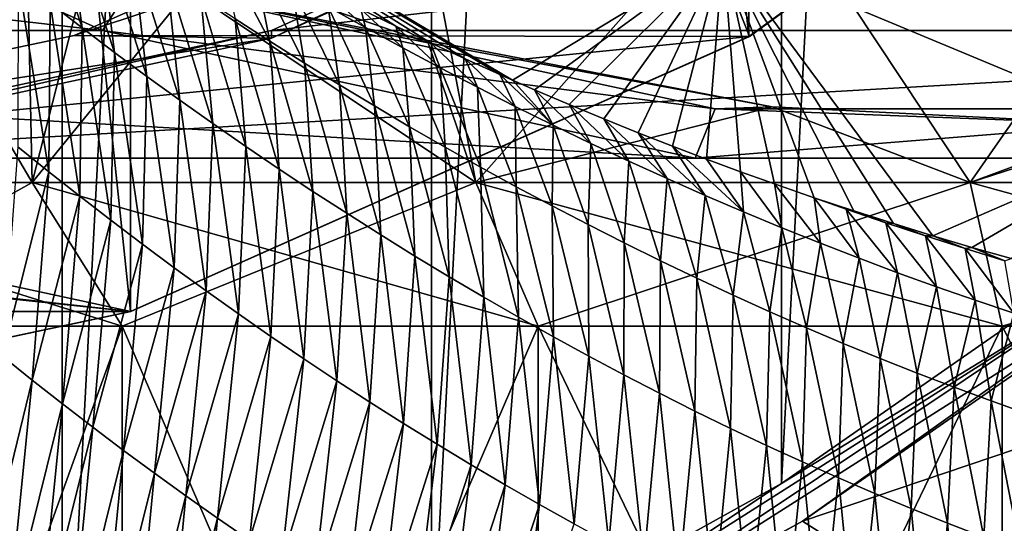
# Model space of a CAD drawing. Header units: metres. Extents: x -240 to 45, y -77 to 27.
# Tile 215 of 256: x 9.28 to 16.12, y -22.87 to -19.37. Entities that reach past the tile are written whole.
import ezdxf

# ---------------------------------------------------------------- set-up
doc = ezdxf.new("R2010")
doc.units = ezdxf.units.M
doc.layers.add('solid_MASSBILD_K_E_SW0001', color=7, linetype='CONTINUOUS')

msp = doc.modelspace()

# ---------------------------------------------------------------- linework, layer by layer
at = {"layer": 'solid_MASSBILD_K_E_SW0001'}
for points in [[(6.910635, 25.89427), (9.575647, 25.051577), (6.911057, -25.894173)], [(9.575647, 25.051577), (9.575917, -25.051476), (6.911057, -25.894173)], [(9.575647, 25.051577), (12.141052, 23.946016), (9.575917, -25.051476)], [(12.141052, 23.946016), (12.141306, -23.945889), (9.575917, -25.051476)], [(12.141052, 23.946016), (14.573893, 22.593666), (12.141306, -23.945889)], [(14.573893, 22.593666), (14.574244, -22.593454), (12.141306, -23.945889)], [(14.573893, 22.593666), (16.842617, 21.013948), (14.574244, -22.593454)], [(5.45105, 22.375504, 1.852711), (5.45105, -22.375504, 1.852711), (10.05056, -21.398235, 1.852711)], [(5.45105, 22.375504, 1.852711), (10.05056, -21.398235, 1.852711), (10.05056, 21.398235, 1.852711)], [(10.05056, 21.398235, 1.852711), (10.05056, -21.398235, 1.852711), (14.346745, -19.486237, 1.852711)], [(10.05056, 21.398235, 1.852711), (14.346745, -19.486237, 1.852711), (14.346745, 19.486237, 1.852711)], [(16.842617, 21.013948), (16.842926, -21.013706), (14.574244, -22.593454)], [(14.346745, 19.486237, 1.852711), (14.346745, -19.486237, 1.852711), (18.15201, -16.72275, 1.852711)], [(6.795158, -20.5, 111.731606), (9.269613, -15.922476, 114.225441), (9.368294, -20.5, 114.304764)], [(9.368294, -20.5, 114.304764), (9.269613, -15.922476, 114.225441), (11.863669, -17.429501, 115.943954)], [(13.65182, -17.712624, 9), (18.155436, -16.720762, 9), (14.350004, -19.485565, 9)], [(14.346745, -19.486237, 1.852711), (14.350004, -19.485565, 9), (18.155436, -16.720762, 9)], [(18.15201, -16.72275, 1.852711), (14.346745, -19.486237, 1.852711), (18.155436, -16.720762, 9)], [(9.368294, -20.5, 114.304764), (11.863669, -17.429501, 115.943954), (12.449397, -20.5, 116.240746)], [(12.449397, -20.5, 116.240746), (11.863669, -17.429501, 115.943954), (14.413302, -18.28146, 117.03334)], [(18.542488, -19.397354, 163.557434), (16.69824, -17.462994, 181.885147), (15.609956, -18.172407, 163.703552)], [(9.368294, -20.5, 88.895233), (7.659206, -17.588875, 90.470848), (6.795158, -20.5, 91.468391)], [(9.368294, -20.5, 88.895233), (9.815701, -18.738701, 88.55098), (7.659206, -17.588875, 90.470848)], [(9.857209, -19.444334, 83.296379), (-1.41338, -19.444334, 19.377691), (-5.258585, -17.705931, 20.055704)], [(6.012004, -17.705931, 83.974396), (9.857209, -19.444334, 83.296379), (-5.258585, -17.705931, 20.055704)], [(6.012004, -17.705931, 83.974396), (10.065967, -19.116219, 83.866348), (9.857209, -19.444334, 83.296379)], [(9.658253, -19.479427, 9), (13.65182, -17.712624, 9), (14.350004, -19.485565, 9)], [(14.886208, -17.753563, 16.406902), (13.65182, -17.712624, 9), (9.658253, -19.479427, 9)], [(11.030463, -19.444334, 17.183506), (14.875669, -17.705931, 16.505493), (11.030659, -19.496641, 17.086739)], [(26.146257, -17.705931, 80.424179), (14.875669, -17.705931, 16.505493), (11.030463, -19.444334, 17.183506)], [(22.301052, -19.444334, 81.102196), (26.146257, -17.705931, 80.424179), (11.030463, -19.444334, 17.183506)], [(14.875669, -17.705931, 16.505493), (14.886208, -17.753563, 16.406902), (11.030659, -19.496641, 17.086739)], [(11.030659, -19.496641, 17.086739), (14.886208, -17.753563, 16.406902), (9.658253, -19.479427, 9)], [(14.168857, -18.901781, 145.520325), (9.701012, -18.001999, 127.624428), (12.704705, -19.789017, 127.373039)], [(12.617551, -19.750341, 127.332817), (12.704705, -19.789017, 127.373039), (9.701012, -18.001999, 127.624428)], [(12.376261, -19.641272, 127.218979), (12.617551, -19.750341, 127.332817), (9.701012, -18.001999, 127.624428)], [(12.134798, -19.529161, 127.101326), (12.376261, -19.641272, 127.218979), (9.701012, -18.001999, 127.624428)], [(11.892956, -19.413851, 126.979958), (12.134798, -19.529161, 127.101326), (9.701012, -18.001999, 127.624428)], [(11.650874, -19.295359, 126.854843), (11.892956, -19.413851, 126.979958), (9.701012, -18.001999, 127.624428)], [(15.609956, -18.172407, 163.703552), (14.168857, -18.901781, 145.520325), (17.223101, -20.176069, 145.311417)], [(18.542488, -19.397354, 163.557434), (15.609956, -18.172407, 163.703552), (17.223101, -20.176069, 145.311417)], [(12.449397, -20.5, 116.240746), (14.413302, -18.28146, 117.03334), (15.883919, -20.5, 117.442551)], [(15.883919, -20.5, 117.442551), (14.413302, -18.28146, 117.03334), (16.980009, -18.92667, 117.653412)], [(9.714972, -19.427082, 122.363693), (9.596699, -18.550642, 123.921349), (9.364383, -18.381002, 123.850349)], [(9.492135, -19.255625, 122.280281), (9.714972, -19.427082, 122.363693), (9.364383, -18.381002, 123.850349)], [(9.939362, -19.596323, 122.445656), (9.830333, -18.717976, 123.991135), (9.596699, -18.550642, 123.921349)], [(9.714972, -19.427082, 122.363693), (9.939362, -19.596323, 122.445656), (9.596699, -18.550642, 123.921349)], [(12.449397, -20.5, 86.959251), (9.815701, -18.738701, 88.55098), (9.368294, -20.5, 88.895233)], [(10.065967, -19.116219, 83.866348), (9.815701, -18.738701, 88.55098), (12.117577, -19.52911, 87.123734)], [(12.449397, -20.5, 86.959251), (12.117577, -19.52911, 87.123734), (9.815701, -18.738701, 88.55098)], [(10.1653, -19.763309, 122.526146), (10.065277, -18.882963, 124.059685), (9.830333, -18.717976, 123.991135)], [(9.939362, -19.596323, 122.445656), (10.1653, -19.763309, 122.526146), (9.830333, -18.717976, 123.991135)], [(11.017897, -19.518616, 124.320808), (10.912419, -18.982145, 125.952415), (10.657726, -18.829617, 125.897903)], [(10.777857, -19.363436, 124.257568), (11.017897, -19.518616, 124.320808), (10.657726, -18.829617, 125.897903)], [(10.392783, -19.927994, 122.605141), (10.301524, -19.045565, 124.126961), (10.065277, -18.882963, 124.059685)], [(10.1653, -19.763309, 122.526146), (10.392783, -19.927994, 122.605141), (10.065277, -18.882963, 124.059685)], [(14.168857, -18.901781, 145.520325), (12.704705, -19.789017, 127.373039), (12.858534, -19.856348, 127.442894)], [(14.168857, -18.901781, 145.520325), (12.858534, -19.856348, 127.442894), (13.098994, -19.959232, 127.549263)], [(14.168857, -18.901781, 145.520325), (13.098994, -19.959232, 127.549263), (13.338716, -20.058941, 127.651993)], [(14.168857, -18.901781, 145.520325), (13.338716, -20.058941, 127.651993), (13.577495, -20.155445, 127.751114)], [(14.168857, -18.901781, 145.520325), (13.577495, -20.155445, 127.751114), (13.815346, -20.248825, 127.846458)], [(14.168857, -18.901781, 145.520325), (13.815346, -20.248825, 127.846458), (14.05232, -20.339157, 127.938118)], [(14.168857, -18.901781, 145.520325), (14.05232, -20.339157, 127.938118), (14.288453, -20.426504, 128.026245)], [(14.168857, -18.901781, 145.520325), (15.350883, -20.787107, 128.384079), (15.624154, -20.871441, 128.465836)], [(17.223101, -20.176069, 145.311417), (14.168857, -18.901781, 145.520325), (15.624154, -20.871441, 128.465836)], [(14.168857, -18.901781, 145.520325), (15.076521, -20.698994, 128.297836), (15.350883, -20.787107, 128.384079)], [(14.168857, -18.901781, 145.520325), (14.800858, -20.60697, 128.206848), (15.076521, -20.698994, 128.297836)], [(14.168857, -18.901781, 145.520325), (14.523782, -20.51092, 128.110962), (14.800858, -20.60697, 128.206848)], [(14.168857, -18.901781, 145.520325), (14.288453, -20.426504, 128.026245), (14.523782, -20.51092, 128.110962)], [(15.883919, -20.5, 117.442551), (16.980009, -18.92667, 117.653412), (19.5, -19.33033, 117.849998)], [(11.259154, -19.671228, 124.382599), (11.168167, -19.131994, 126.005661), (10.912419, -18.982145, 125.952415)], [(11.017897, -19.518616, 124.320808), (11.259154, -19.671228, 124.382599), (10.912419, -18.982145, 125.952415)], [(9.269025, -20.25378, 120.796936), (9.482421, -20.425772, 120.89521), (9.270859, -19.081995, 122.195457)], [(9.482421, -20.425772, 120.89521), (9.492135, -19.255625, 122.280281), (9.270859, -19.081995, 122.195457)], [(10.621797, -20.090336, 122.682602), (10.539059, -19.205736, 124.19294), (10.301524, -19.045565, 124.126961)], [(10.392783, -19.927994, 122.605141), (10.621797, -20.090336, 122.682602), (10.301524, -19.045565, 124.126961)], [(9.857209, -19.444334, 83.296379), (10.065967, -19.116219, 83.866348), (14.113712, -19.989882, 83.152618)], [(10.065967, -19.116219, 83.866348), (12.117577, -19.52911, 87.123734), (14.5088, -19.975922, 86.135513)], [(14.113712, -19.989882, 83.152618), (10.065967, -19.116219, 83.866348), (14.5088, -19.975922, 86.135513)], [(11.501605, -19.821222, 124.442909), (11.424951, -19.279114, 126.057594), (11.168167, -19.131994, 126.005661)], [(11.259154, -19.671228, 124.382599), (11.501605, -19.821222, 124.442909), (11.168167, -19.131994, 126.005661)], [(10.852316, -20.250292, 122.758484), (10.777857, -19.363436, 124.257568), (10.539059, -19.205736, 124.19294)], [(10.621797, -20.090336, 122.682602), (10.852316, -20.250292, 122.758484), (10.539059, -19.205736, 124.19294)], [(11.682746, -19.423464, 126.10817), (11.650874, -19.295359, 126.854843), (11.408751, -19.173748, 126.725922)], [(11.424951, -19.279114, 126.057594), (11.682746, -19.423464, 126.10817), (11.408751, -19.173748, 126.725922)], [(9.482421, -20.425772, 120.89521), (9.697629, -20.595772, 120.991859), (9.492135, -19.255625, 122.280281)], [(9.697629, -20.595772, 120.991859), (9.714972, -19.427082, 122.363693), (9.492135, -19.255625, 122.280281)], [(11.745222, -19.968546, 124.501694), (11.682746, -19.423464, 126.10817), (11.424951, -19.279114, 126.057594)], [(11.501605, -19.821222, 124.442909), (11.745222, -19.968546, 124.501694), (11.424951, -19.279114, 126.057594)], [(11.941528, -19.565004, 126.157341), (11.892956, -19.413851, 126.979958), (11.650874, -19.295359, 126.854843)], [(11.682746, -19.423464, 126.10817), (11.941528, -19.565004, 126.157341), (11.650874, -19.295359, 126.854843)], [(15.883919, -20.5, 117.442551), (19.5, -19.33033, 117.849998), (19.5, -20.5, 117.849998)], [(11.084314, -20.407808, 122.832741), (11.017897, -19.518616, 124.320808), (10.777857, -19.363436, 124.257568)], [(10.852316, -20.250292, 122.758484), (11.084314, -20.407808, 122.832741), (10.777857, -19.363436, 124.257568)], [(11.989977, -20.113161, 124.558907), (11.941528, -19.565004, 126.157341), (11.682746, -19.423464, 126.10817)], [(11.745222, -19.968546, 124.501694), (11.989977, -20.113161, 124.558907), (11.682746, -19.423464, 126.10817)], [(12.201272, -19.703693, 126.20507), (12.134798, -19.529161, 127.101326), (11.892956, -19.413851, 126.979958)], [(11.941528, -19.565004, 126.157341), (12.201272, -19.703693, 126.20507), (11.892956, -19.413851, 126.979958)], [(-8.150003, -19.485565, 9), (10.053033, -21.398718, 9), (-3.853033, -21.398718, 9)], [(0.976333, -20.385626, 9), (10.053033, -21.398718, 9), (-8.150003, -19.485565, 9)], [(13.974432, -20.332991, 82.570404), (2.703843, -20.332991, 18.651714), (-1.41338, -19.444334, 19.377691)], [(9.857209, -19.444334, 83.296379), (13.974432, -20.332991, 82.570404), (-1.41338, -19.444334, 19.377691)], [(5.367913, -20.385626, 9), (9.658253, -19.479427, 9), (14.350004, -19.485565, 9)], [(11.030659, -19.496641, 17.086739), (9.658253, -19.479427, 9), (5.367913, -20.385626, 9)], [(5.367913, -20.385626, 9), (14.350004, -19.485565, 9), (10.053033, -21.398718, 9)], [(11.030463, -19.444334, 17.183506), (11.030659, -19.496641, 17.086739), (6.90236, -20.38769, 17.814671)], [(6.91324, -20.332991, 17.909483), (11.030463, -19.444334, 17.183506), (6.90236, -20.38769, 17.814671)], [(22.301052, -19.444334, 81.102196), (11.030463, -19.444334, 17.183506), (6.91324, -20.332991, 17.909483)], [(18.18383, -20.332991, 81.828171), (22.301052, -19.444334, 81.102196), (6.91324, -20.332991, 17.909483)], [(9.697629, -20.595772, 120.991859), (9.914641, -20.763733, 121.086861), (9.714972, -19.427082, 122.363693)], [(9.914641, -20.763733, 121.086861), (9.939362, -19.596323, 122.445656), (9.714972, -19.427082, 122.363693)], [(9.857209, -19.444334, 83.296379), (14.113712, -19.989882, 83.152618), (13.974432, -20.332991, 82.570404)], [(10.05056, -21.398235, 1.852711), (10.053033, -21.398718, 9), (14.350004, -19.485565, 9)], [(14.346745, -19.486237, 1.852711), (10.05056, -21.398235, 1.852711), (14.350004, -19.485565, 9)], [(6.90236, -20.38769, 17.814671), (11.030659, -19.496641, 17.086739), (5.367913, -20.385626, 9)], [(11.317763, -20.56284, 122.905319), (11.259154, -19.671228, 124.382599), (11.017897, -19.518616, 124.320808)], [(11.084314, -20.407808, 122.832741), (11.317763, -20.56284, 122.905319), (11.017897, -19.518616, 124.320808)], [(12.449397, -20.5, 86.959251), (14.5088, -19.975922, 86.135513), (12.117577, -19.52911, 87.123734)], [(12.461952, -19.839485, 126.251312), (12.376261, -19.641272, 127.218979), (12.134798, -19.529161, 127.101326)], [(12.201272, -19.703693, 126.20507), (12.461952, -19.839485, 126.251312), (12.134798, -19.529161, 127.101326)], [(9.914641, -20.763733, 121.086861), (10.133455, -20.929615, 121.180176), (9.939362, -19.596323, 122.445656)], [(10.133455, -20.929615, 121.180176), (10.1653, -19.763309, 122.526146), (9.939362, -19.596323, 122.445656)], [(12.235837, -20.255022, 124.614502), (12.201272, -19.703693, 126.20507), (11.941528, -19.565004, 126.157341)], [(11.989977, -20.113161, 124.558907), (12.235837, -20.255022, 124.614502), (11.941528, -19.565004, 126.157341)], [(11.552635, -20.71533, 122.976166), (11.501605, -19.821222, 124.442909), (11.259154, -19.671228, 124.382599)], [(11.317763, -20.56284, 122.905319), (11.552635, -20.71533, 122.976166), (11.259154, -19.671228, 124.382599)], [(12.72354, -19.972326, 126.296036), (12.617551, -19.750341, 127.332817), (12.376261, -19.641272, 127.218979)], [(12.461952, -19.839485, 126.251312), (12.72354, -19.972326, 126.296036), (12.376261, -19.641272, 127.218979)], [(10.133455, -20.929615, 121.180176), (10.354064, -21.093372, 121.271782), (10.1653, -19.763309, 122.526146)], [(10.354064, -21.093372, 121.271782), (10.392783, -19.927994, 122.605141), (10.1653, -19.763309, 122.526146)], [(12.482771, -20.394087, 124.668442), (12.461952, -19.839485, 126.251312), (12.201272, -19.703693, 126.20507)], [(12.235837, -20.255022, 124.614502), (12.482771, -20.394087, 124.668442), (12.201272, -19.703693, 126.20507)], [(12.985998, -20.102173, 126.339195), (12.704705, -19.789017, 127.373039), (12.617551, -19.750341, 127.332817)], [(12.72354, -19.972326, 126.296036), (12.985998, -20.102173, 126.339195), (12.617551, -19.750341, 127.332817)], [(11.788899, -20.865227, 123.04525), (11.745222, -19.968546, 124.501694), (11.501605, -19.821222, 124.442909)], [(11.552635, -20.71533, 122.976166), (11.788899, -20.865227, 123.04525), (11.501605, -19.821222, 124.442909)], [(12.985998, -20.102173, 126.339195), (12.858534, -19.856348, 127.442894), (12.704705, -19.789017, 127.373039)], [(12.730748, -20.530306, 124.72068), (12.72354, -19.972326, 126.296036), (12.461952, -19.839485, 126.251312)], [(12.482771, -20.394087, 124.668442), (12.730748, -20.530306, 124.72068), (12.461952, -19.839485, 126.251312)], [(13.249284, -20.228973, 126.380737), (13.098994, -19.959232, 127.549263), (12.858534, -19.856348, 127.442894)], [(12.985998, -20.102173, 126.339195), (13.249284, -20.228973, 126.380737), (12.858534, -19.856348, 127.442894)], [(10.354064, -21.093372, 121.271782), (10.576456, -21.254959, 121.361626), (10.392783, -19.927994, 122.605141)], [(10.576456, -21.254959, 121.361626), (10.621797, -20.090336, 122.682602), (10.392783, -19.927994, 122.605141)], [(12.026523, -21.012482, 123.112518), (11.989977, -20.113161, 124.558907), (11.745222, -19.968546, 124.501694)], [(11.788899, -20.865227, 123.04525), (12.026523, -21.012482, 123.112518), (11.745222, -19.968546, 124.501694)], [(12.979733, -20.663626, 124.771194), (12.985998, -20.102173, 126.339195), (12.72354, -19.972326, 126.296036)], [(12.730748, -20.530306, 124.72068), (12.979733, -20.663626, 124.771194), (12.72354, -19.972326, 126.296036)], [(13.513355, -20.352678, 126.420631), (13.338716, -20.058941, 127.651993), (13.098994, -19.959232, 127.549263)], [(13.249284, -20.228973, 126.380737), (13.513355, -20.352678, 126.420631), (13.098994, -19.959232, 127.549263)], [(15.883919, -20.5, 85.757446), (14.5088, -19.975922, 86.135513), (12.449397, -20.5, 86.959251)], [(13.974432, -20.332991, 82.570404), (14.113712, -19.989882, 83.152618), (18.252079, -19.989882, 82.422913)], [(13.974432, -20.332991, 82.570404), (18.252079, -19.989882, 82.422913), (18.18383, -20.332991, 81.828171)], [(14.113712, -19.989882, 83.152618), (14.5088, -19.975922, 86.135513), (16.970074, -20.097826, 85.548149)], [(18.252079, -19.989882, 82.422913), (14.113712, -19.989882, 83.152618), (16.970074, -20.097826, 85.548149)], [(15.883919, -20.5, 85.757446), (16.970074, -20.097826, 85.548149), (14.5088, -19.975922, 86.135513)], [(10.576456, -21.254959, 121.361626), (10.80061, -21.41433, 121.449669), (10.621797, -20.090336, 122.682602)], [(10.80061, -21.41433, 121.449669), (10.852316, -20.250292, 122.758484), (10.621797, -20.090336, 122.682602)], [(12.979733, -20.663626, 124.771194), (13.229683, -20.794001, 124.819931), (12.985998, -20.102173, 126.339195)], [(13.229683, -20.794001, 124.819931), (13.249284, -20.228973, 126.380737), (12.985998, -20.102173, 126.339195)], [(13.778171, -20.473234, 126.458847), (13.577495, -20.155445, 127.751114), (13.338716, -20.058941, 127.651993)], [(13.513355, -20.352678, 126.420631), (13.778171, -20.473234, 126.458847), (13.338716, -20.058941, 127.651993)], [(15.883919, -20.5, 85.757446), (19.5, -20.5, 85.349998), (16.970074, -20.097826, 85.548149)], [(12.265468, -21.157049, 123.177925), (12.235837, -20.255022, 124.614502), (11.989977, -20.113161, 124.558907)], [(12.026523, -21.012482, 123.112518), (12.265468, -21.157049, 123.177925), (11.989977, -20.113161, 124.558907)], [(14.04369, -20.59059, 126.495331), (13.815346, -20.248825, 127.846458), (13.577495, -20.155445, 127.751114)], [(13.778171, -20.473234, 126.458847), (14.04369, -20.59059, 126.495331), (13.577495, -20.155445, 127.751114)], [(17.223101, -20.176069, 145.311417), (15.624154, -20.871441, 128.465836), (15.896545, -20.952106, 128.543396)], [(17.223101, -20.176069, 145.311417), (15.896545, -20.952106, 128.543396), (16.167973, -21.029148, 128.616653)], [(13.229683, -20.794001, 124.819931), (13.480554, -20.921379, 124.866844), (13.249284, -20.228973, 126.380737)], [(13.480554, -20.921379, 124.866844), (13.513355, -20.352678, 126.420631), (13.249284, -20.228973, 126.380737)], [(9.160342, -21.70928, 119.668396), (9.482421, -20.425772, 120.89521), (9.269025, -20.25378, 120.796936)], [(10.80061, -21.41433, 121.449669), (11.026493, -21.571432, 121.535858), (10.852316, -20.250292, 122.758484)], [(11.026493, -21.571432, 121.535858), (11.084314, -20.407808, 122.832741), (10.852316, -20.250292, 122.758484)], [(12.505699, -21.29888, 123.241425), (12.482771, -20.394087, 124.668442), (12.235837, -20.255022, 124.614502)], [(12.265468, -21.157049, 123.177925), (12.505699, -21.29888, 123.241425), (12.235837, -20.255022, 124.614502)], [(14.30987, -20.704704, 126.530052), (14.05232, -20.339157, 127.938118), (13.815346, -20.248825, 127.846458)], [(14.04369, -20.59059, 126.495331), (14.30987, -20.704704, 126.530052), (13.815346, -20.248825, 127.846458)], [(18.18383, -20.332991, 81.828171), (6.91324, -20.332991, 17.909483), (2.703843, -20.332991, 18.651714)], [(13.974432, -20.332991, 82.570404), (18.18383, -20.332991, 81.828171), (2.703843, -20.332991, 18.651714)], [(13.480554, -20.921379, 124.866844), (13.732302, -21.04571, 124.911911), (13.513355, -20.352678, 126.420631)], [(13.732302, -21.04571, 124.911911), (13.778171, -20.473234, 126.458847), (13.513355, -20.352678, 126.420631)], [(14.30987, -20.704704, 126.530052), (14.288453, -20.426504, 128.026245), (14.05232, -20.339157, 127.938118)], [(0.976333, -20.385626, 9), (5.367913, -20.385626, 9), (10.053033, -21.398718, 9)], [(9.160342, -21.70928, 119.668396), (9.3678, -21.875353, 119.779259), (9.482421, -20.425772, 120.89521)], [(9.3678, -21.875353, 119.779259), (9.697629, -20.595772, 120.991859), (9.482421, -20.425772, 120.89521)], [(11.026493, -21.571432, 121.535858), (11.254079, -21.726213, 121.620148), (11.084314, -20.407808, 122.832741)], [(11.254079, -21.726213, 121.620148), (11.317763, -20.56284, 122.905319), (11.084314, -20.407808, 122.832741)], [(12.747181, -21.437923, 123.302971), (12.730748, -20.530306, 124.72068), (12.482771, -20.394087, 124.668442)], [(12.505699, -21.29888, 123.241425), (12.747181, -21.437923, 123.302971), (12.482771, -20.394087, 124.668442)], [(14.576674, -20.815542, 126.562981), (14.523782, -20.51092, 128.110962), (14.288453, -20.426504, 128.026245)], [(14.30987, -20.704704, 126.530052), (14.576674, -20.815542, 126.562981), (14.288453, -20.426504, 128.026245)], [(6.795158, -20.5, 111.731606), (9.368294, -20.5, 114.304764), (7.577018, -21.5, 111.108154)], [(6.795158, -20.5, 91.468391), (7.577018, -21.5, 92.091843), (9.991845, -21.5, 89.677017)], [(9.368294, -20.5, 88.895233), (6.795158, -20.5, 91.468391), (9.991845, -21.5, 89.677017)], [(9.368294, -20.5, 114.304764), (9.991845, -21.5, 113.52298), (7.577018, -21.5, 111.108154)], [(9.368294, -20.5, 114.304764), (12.449397, -20.5, 116.240746), (9.991845, -21.5, 113.52298)], [(9.368294, -20.5, 88.895233), (9.991845, -21.5, 89.677017), (12.883307, -21.5, 87.860207)], [(12.449397, -20.5, 86.959251), (9.368294, -20.5, 88.895233), (12.883307, -21.5, 87.860207)], [(12.449397, -20.5, 116.240746), (12.883307, -21.5, 115.33979), (9.991845, -21.5, 113.52298)], [(12.449397, -20.5, 116.240746), (15.883919, -20.5, 117.442551), (12.883307, -21.5, 115.33979)], [(12.449397, -20.5, 86.959251), (12.883307, -21.5, 87.860207), (16.106466, -21.5, 86.732368)], [(15.883919, -20.5, 85.757446), (12.449397, -20.5, 86.959251), (16.106466, -21.5, 86.732368)], [(15.883919, -20.5, 117.442551), (16.106466, -21.5, 116.467628), (12.883307, -21.5, 115.33979)], [(13.732302, -21.04571, 124.911911), (13.984882, -21.166937, 124.955093), (13.778171, -20.473234, 126.458847)], [(13.984882, -21.166937, 124.955093), (14.04369, -20.59059, 126.495331), (13.778171, -20.473234, 126.458847)], [(14.844059, -20.923059, 126.594086), (14.800858, -20.60697, 128.206848), (14.523782, -20.51092, 128.110962)], [(14.576674, -20.815542, 126.562981), (14.844059, -20.923059, 126.594086), (14.523782, -20.51092, 128.110962)], [(15.883919, -20.5, 85.757446), (16.106466, -21.5, 86.732368), (19.5, -21.5, 86.349998)], [(15.883919, -20.5, 85.757446), (19.5, -21.5, 86.349998), (19.5, -20.5, 85.349998)], [(15.883919, -20.5, 117.442551), (19.5, -20.5, 117.849998), (16.106466, -21.5, 116.467628)], [(19.5, -20.5, 117.849998), (19.5, -21.5, 116.849998), (16.106466, -21.5, 116.467628)], [(11.254079, -21.726213, 121.620148), (11.483336, -21.878622, 121.702484), (11.317763, -20.56284, 122.905319)], [(11.483336, -21.878622, 121.702484), (11.552635, -20.71533, 122.976166), (11.317763, -20.56284, 122.905319)], [(12.989873, -21.574121, 123.362534), (12.979733, -20.663626, 124.771194), (12.730748, -20.530306, 124.72068)], [(12.747181, -21.437923, 123.302971), (12.989873, -21.574121, 123.362534), (12.730748, -20.530306, 124.72068)], [(9.3678, -21.875353, 119.779259), (9.577301, -22.039698, 119.888344), (9.697629, -20.595772, 120.991859)], [(9.577301, -22.039698, 119.888344), (9.914641, -20.763733, 121.086861), (9.697629, -20.595772, 120.991859)], [(13.984882, -21.166937, 124.955093), (14.238251, -21.285009, 124.996346), (14.04369, -20.59059, 126.495331)], [(14.238251, -21.285009, 124.996346), (14.30987, -20.704704, 126.530052), (14.04369, -20.59059, 126.495331)], [(15.022303, -20.686651, 128.213608), (15.076521, -20.698994, 128.297836), (14.800858, -20.60697, 128.206848)], [(15.111989, -21.027212, 126.623337), (15.022303, -20.686651, 128.213608), (14.800858, -20.60697, 128.206848)], [(14.844059, -20.923059, 126.594086), (15.111989, -21.027212, 126.623337), (14.800858, -20.60697, 128.206848)], [(11.483336, -21.878622, 121.702484), (11.714234, -22.028599, 121.782822), (11.552635, -20.71533, 122.976166)], [(11.714234, -22.028599, 121.782822), (11.788899, -20.865227, 123.04525), (11.552635, -20.71533, 122.976166)], [(13.233732, -21.707424, 123.420067), (13.229683, -20.794001, 124.819931), (12.979733, -20.663626, 124.771194)], [(12.989873, -21.574121, 123.362534), (13.233732, -21.707424, 123.420067), (12.979733, -20.663626, 124.771194)], [(14.238251, -21.285009, 124.996346), (14.492362, -21.399889, 125.035645), (14.30987, -20.704704, 126.530052)], [(14.492362, -21.399889, 125.035645), (14.576674, -20.815542, 126.562981), (14.30987, -20.704704, 126.530052)], [(15.022303, -20.686651, 128.213608), (15.29746, -20.781284, 128.237015), (15.076521, -20.698994, 128.297836)], [(15.38042, -21.127951, 126.650703), (15.29746, -20.781284, 128.237015), (15.022303, -20.686651, 128.213608)], [(15.111989, -21.027212, 126.623337), (15.38042, -21.127951, 126.650703), (15.022303, -20.686651, 128.213608)], [(15.29746, -20.781284, 128.237015), (15.350883, -20.787107, 128.384079), (15.076521, -20.698994, 128.297836)], [(9.577301, -22.039698, 119.888344), (9.78884, -22.202269, 119.995605), (9.914641, -20.763733, 121.086861)], [(9.78884, -22.202269, 119.995605), (10.133455, -20.929615, 121.180176), (9.914641, -20.763733, 121.086861)], [(13.478713, -21.837774, 123.475533), (13.480554, -20.921379, 124.866844), (13.229683, -20.794001, 124.819931)], [(13.233732, -21.707424, 123.420067), (13.478713, -21.837774, 123.475533), (13.229683, -20.794001, 124.819931)], [(15.29746, -20.781284, 128.237015), (15.57303, -20.87265, 128.258789), (15.350883, -20.787107, 128.384079)], [(15.649306, -21.225222, 126.676178), (15.57303, -20.87265, 128.258789), (15.29746, -20.781284, 128.237015)], [(15.38042, -21.127951, 126.650703), (15.649306, -21.225222, 126.676178), (15.29746, -20.781284, 128.237015)], [(15.57303, -20.87265, 128.258789), (15.624154, -20.871441, 128.465836), (15.350883, -20.787107, 128.384079)], [(14.492362, -21.399889, 125.035645), (14.747171, -21.51153, 125.07296), (14.576674, -20.815542, 126.562981)], [(14.747171, -21.51153, 125.07296), (14.844059, -20.923059, 126.594086), (14.576674, -20.815542, 126.562981)], [(9.78884, -22.202269, 119.995605), (10.002409, -22.363018, 120.101013), (10.133455, -20.929615, 121.180176)], [(10.002409, -22.363018, 120.101013), (10.354064, -21.093372, 121.271782), (10.133455, -20.929615, 121.180176)], [(11.714234, -22.028599, 121.782822), (11.946739, -22.176096, 121.861107), (11.788899, -20.865227, 123.04525)], [(11.946739, -22.176096, 121.861107), (12.026523, -21.012482, 123.112518), (11.788899, -20.865227, 123.04525)], [(13.478713, -21.837774, 123.475533), (13.724769, -21.965117, 123.528877), (13.480554, -20.921379, 124.866844)], [(13.724769, -21.965117, 123.528877), (13.732302, -21.04571, 124.911911), (13.480554, -20.921379, 124.866844)], [(14.747171, -21.51153, 125.07296), (15.002635, -21.61989, 125.108261), (14.844059, -20.923059, 126.594086)], [(15.002635, -21.61989, 125.108261), (15.111989, -21.027212, 126.623337), (14.844059, -20.923059, 126.594086)], [(15.57303, -20.87265, 128.258789), (15.848969, -20.960705, 128.27887), (15.624154, -20.871441, 128.465836)], [(15.918605, -21.318974, 126.699738), (15.848969, -20.960705, 128.27887), (15.57303, -20.87265, 128.258789)], [(15.649306, -21.225222, 126.676178), (15.918605, -21.318974, 126.699738), (15.57303, -20.87265, 128.258789)], [(15.848969, -20.960705, 128.27887), (15.896545, -20.952106, 128.543396), (15.624154, -20.871441, 128.465836)], [(15.848969, -20.960705, 128.27887), (16.125238, -21.045408, 128.297256), (15.896545, -20.952106, 128.543396)], [(16.188271, -21.409163, 126.721359), (16.125238, -21.045408, 128.297256), (15.848969, -20.960705, 128.27887)], [(15.918605, -21.318974, 126.699738), (16.188271, -21.409163, 126.721359), (15.848969, -20.960705, 128.27887)], [(16.125238, -21.045408, 128.297256), (16.167973, -21.029148, 128.616653), (15.896545, -20.952106, 128.543396)], [(11.946739, -22.176096, 121.861107), (12.180812, -22.32106, 121.937302), (12.026523, -21.012482, 123.112518)], [(12.180812, -22.32106, 121.937302), (12.265468, -21.157049, 123.177925), (12.026523, -21.012482, 123.112518)], [(13.724769, -21.965117, 123.528877), (13.971852, -22.089394, 123.580086), (13.732302, -21.04571, 124.911911)], [(13.971852, -22.089394, 123.580086), (13.984882, -21.166937, 124.955093), (13.732302, -21.04571, 124.911911)], [(16.867918, -21.189369, 0.04275), (14.574244, -22.593454), (16.842926, -21.013706)], [(15.002635, -21.61989, 125.108261), (15.258708, -21.724918, 125.14151), (15.111989, -21.027212, 126.623337)], [(15.258708, -21.724918, 125.14151), (15.38042, -21.127951, 126.650703), (15.111989, -21.027212, 126.623337)], [(10.002409, -22.363018, 120.101013), (10.218, -22.521902, 120.204521), (10.354064, -21.093372, 121.271782)], [(10.218, -22.521902, 120.204521), (10.576456, -21.254959, 121.361626), (10.354064, -21.093372, 121.271782)], [(15.258708, -21.724918, 125.14151), (15.515347, -21.826563, 125.172707), (15.38042, -21.127951, 126.650703)], [(15.515347, -21.826563, 125.172707), (15.649306, -21.225222, 126.676178), (15.38042, -21.127951, 126.650703)], [(12.180812, -22.32106, 121.937302), (12.416413, -22.463436, 122.011345), (12.265468, -21.157049, 123.177925)], [(12.416413, -22.463436, 122.011345), (12.505699, -21.29888, 123.241425), (12.265468, -21.157049, 123.177925)], [(12.741837, -23.815418, 0.04275), (14.574244, -22.593454), (16.867918, -21.189369, 0.04275)], [(12.741837, -23.815418, 0.04275), (16.867918, -21.189369, 0.04275), (12.792724, -23.913519, 0.15911)], [(16.867918, -21.189369, 0.04275), (16.935293, -21.276966, 0.15911), (12.792724, -23.913519, 0.15911)], [(13.971852, -22.089394, 123.580086), (14.219916, -22.210548, 123.629105), (13.984882, -21.166937, 124.955093)], [(14.219916, -22.210548, 123.629105), (14.238251, -21.285009, 124.996346), (13.984882, -21.166937, 124.955093)], [(10.218, -22.521902, 120.204521), (10.435602, -22.678875, 120.306091), (10.576456, -21.254959, 121.361626)], [(10.435602, -22.678875, 120.306091), (10.80061, -21.41433, 121.449669), (10.576456, -21.254959, 121.361626)], [(19.172665, -21.348543, 14.311715), (14.719343, -22.855465, 0.277327), (17.01115, -21.261396, 0.271697)], [(16.935293, -21.276966, 0.15911), (17.01115, -21.261396, 0.271697), (14.719343, -22.855465, 0.277327)], [(15.515347, -21.826563, 125.172707), (15.77251, -21.924774, 125.20182), (15.649306, -21.225222, 126.676178)], [(15.77251, -21.924774, 125.20182), (15.918605, -21.318974, 126.699738), (15.649306, -21.225222, 126.676178)], [(12.416413, -22.463436, 122.011345), (12.653506, -22.603172, 122.083206), (12.505699, -21.29888, 123.241425)], [(12.653506, -22.603172, 122.083206), (12.747181, -21.437923, 123.302971), (12.505699, -21.29888, 123.241425)], [(12.792724, -23.913519, 0.15911), (16.935293, -21.276966, 0.15911), (14.719343, -22.855465, 0.277327)], [(14.219916, -22.210548, 123.629105), (14.468912, -22.328529, 123.675903), (14.238251, -21.285009, 124.996346)], [(14.468912, -22.328529, 123.675903), (14.492362, -21.399889, 125.035645), (14.238251, -21.285009, 124.996346)], [(15.77251, -21.924774, 125.20182), (16.030151, -22.019499, 125.228836), (15.918605, -21.318974, 126.699738)], [(16.030151, -22.019499, 125.228836), (16.188271, -21.409163, 126.721359), (15.918605, -21.318974, 126.699738)], [(-3.853033, -21.398718, 9), (10.053033, -21.398718, 9), (5.452044, -22.376726, 9)], [(10.05056, -21.398235, 1.852711), (5.45105, -22.375504, 1.852711), (5.452044, -22.376726, 9)], [(10.05056, -21.398235, 1.852711), (5.452044, -22.376726, 9), (10.053033, -21.398718, 9)], [(14.468912, -22.328529, 123.675903), (14.71879, -22.443291, 123.720459), (14.492362, -21.399889, 125.035645)], [(14.71879, -22.443291, 123.720459), (14.747171, -21.51153, 125.07296), (14.492362, -21.399889, 125.035645)], [(19.172665, -21.348543, 14.311715), (15.741046, -23.509594, 15.125135), (14.719343, -22.855465, 0.277327)], [(19.677341, -22.871202, 33.134785), (15.741046, -23.509594, 15.125135), (19.172665, -21.348543, 14.311715)], [(16.030151, -22.019499, 125.228836), (16.288231, -22.110687, 125.253738), (16.188271, -21.409163, 126.721359)], [(10.435602, -22.678875, 120.306091), (10.65519, -22.833885, 120.405663), (10.80061, -21.41433, 121.449669)], [(10.65519, -22.833885, 120.405663), (11.026493, -21.571432, 121.535858), (10.80061, -21.41433, 121.449669)], [(12.653506, -22.603172, 122.083206), (12.89205, -22.740206, 122.152832), (12.747181, -21.437923, 123.302971)], [(12.89205, -22.740206, 122.152832), (12.989873, -21.574121, 123.362534), (12.747181, -21.437923, 123.302971)], [(7.577018, -28.200001, 111.108154), (7.577018, -21.5, 111.108154), (9.991845, -21.5, 113.52298)], [(9.991845, -28.200001, 113.52298), (7.577018, -28.200001, 111.108154), (9.991845, -21.5, 113.52298)], [(9.991845, -28.200001, 89.677017), (9.991845, -21.5, 89.677017), (7.577018, -21.5, 92.091843)], [(7.577018, -28.200001, 92.091843), (9.991845, -28.200001, 89.677017), (7.577018, -21.5, 92.091843)], [(9.991845, -28.200001, 113.52298), (9.991845, -21.5, 113.52298), (12.883307, -21.5, 115.33979)], [(12.883307, -28.200001, 115.33979), (9.991845, -28.200001, 113.52298), (12.883307, -21.5, 115.33979)], [(12.883307, -28.200001, 87.860207), (12.883307, -21.5, 87.860207), (9.991845, -21.5, 89.677017)], [(9.991845, -28.200001, 89.677017), (12.883307, -28.200001, 87.860207), (9.991845, -21.5, 89.677017)], [(12.883307, -28.200001, 115.33979), (12.883307, -21.5, 115.33979), (16.106466, -21.5, 116.467628)], [(16.106466, -28.200001, 116.467628), (12.883307, -28.200001, 115.33979), (16.106466, -21.5, 116.467628)], [(16.106466, -28.200001, 86.732368), (16.106466, -21.5, 86.732368), (12.883307, -21.5, 87.860207)], [(12.883307, -28.200001, 87.860207), (16.106466, -28.200001, 86.732368), (12.883307, -21.5, 87.860207)], [(14.71879, -22.443291, 123.720459), (14.9695, -22.554779, 123.762726), (14.747171, -21.51153, 125.07296)], [(14.9695, -22.554779, 123.762726), (15.002635, -21.61989, 125.108261), (14.747171, -21.51153, 125.07296)], [(16.106466, -28.200001, 116.467628), (19.5, -21.5, 116.849998), (19.5, -28.200001, 116.849998)], [(16.106466, -21.5, 86.732368), (19.5, -28.200001, 86.349998), (19.5, -21.5, 86.349998)], [(16.106466, -28.200001, 86.732368), (19.5, -28.200001, 86.349998), (16.106466, -21.5, 86.732368)], [(16.106466, -28.200001, 116.467628), (16.106466, -21.5, 116.467628), (19.5, -21.5, 116.849998)], [(10.65519, -22.833885, 120.405663), (10.876735, -22.986881, 120.503204), (11.026493, -21.571432, 121.535858)], [(10.876735, -22.986881, 120.503204), (11.254079, -21.726213, 121.620148), (11.026493, -21.571432, 121.535858)], [(12.89205, -22.740206, 122.152832), (13.132001, -22.874483, 122.220177), (12.989873, -21.574121, 123.362534)], [(13.132001, -22.874483, 122.220177), (13.233732, -21.707424, 123.420067), (12.989873, -21.574121, 123.362534)], [(14.9695, -22.554779, 123.762726), (15.220992, -22.662941, 123.802689), (15.002635, -21.61989, 125.108261)], [(15.220992, -22.662941, 123.802689), (15.258708, -21.724918, 125.14151), (15.002635, -21.61989, 125.108261)], [(8.990187, -23.4174, 118.898659), (9.3678, -21.875353, 119.779259), (9.160342, -21.70928, 119.668396)], [(10.876735, -22.986881, 120.503204), (11.100209, -23.13781, 120.59864), (11.254079, -21.726213, 121.620148)], [(11.100209, -23.13781, 120.59864), (11.483336, -21.878622, 121.702484), (11.254079, -21.726213, 121.620148)], [(13.132001, -22.874483, 122.220177), (13.373315, -23.005939, 122.28521), (13.233732, -21.707424, 123.420067)], [(13.373315, -23.005939, 122.28521), (13.478713, -21.837774, 123.475533), (13.233732, -21.707424, 123.420067)], [(15.220992, -22.662941, 123.802689), (15.473221, -22.767719, 123.840309), (15.258708, -21.724918, 125.14151)], [(15.473221, -22.767719, 123.840309), (15.515347, -21.826563, 125.172707), (15.258708, -21.724918, 125.14151)], [(8.990187, -23.4174, 118.898659), (9.198489, -23.576513, 119.021957), (9.3678, -21.875353, 119.779259)], [(9.198489, -23.576513, 119.021957), (9.577301, -22.039698, 119.888344), (9.3678, -21.875353, 119.779259)], [(11.100209, -23.13781, 120.59864), (11.325587, -23.286617, 120.69194), (11.483336, -21.878622, 121.702484)], [(11.325587, -23.286617, 120.69194), (11.714234, -22.028599, 121.782822), (11.483336, -21.878622, 121.702484)], [(13.373315, -23.005939, 122.28521), (13.615945, -23.134518, 122.347878), (13.478713, -21.837774, 123.475533)], [(13.615945, -23.134518, 122.347878), (13.724769, -21.965117, 123.528877), (13.478713, -21.837774, 123.475533)], [(15.473221, -22.767719, 123.840309), (15.72614, -22.869057, 123.875587), (15.515347, -21.826563, 125.172707)], [(15.72614, -22.869057, 123.875587), (15.77251, -21.924774, 125.20182), (15.515347, -21.826563, 125.172707)], [(15.72614, -22.869057, 123.875587), (15.979709, -22.966896, 123.908485), (15.77251, -21.924774, 125.20182)], [(15.979709, -22.966896, 123.908485), (16.030151, -22.019499, 125.228836), (15.77251, -21.924774, 125.20182)], [(13.615945, -23.134518, 122.347878), (13.859846, -23.260157, 122.40815), (13.724769, -21.965117, 123.528877)], [(13.859846, -23.260157, 122.40815), (13.971852, -22.089394, 123.580086), (13.724769, -21.965117, 123.528877)], [(15.979709, -22.966896, 123.908485), (16.233883, -23.06118, 123.939003), (16.030151, -22.019499, 125.228836)], [(16.233883, -23.06118, 123.939003), (16.288231, -22.110687, 125.253738), (16.030151, -22.019499, 125.228836)], [(9.198489, -23.576513, 119.021957), (9.409104, -23.73415, 119.143288), (9.577301, -22.039698, 119.888344)], [(9.409104, -23.73415, 119.143288), (9.78884, -22.202269, 119.995605), (9.577301, -22.039698, 119.888344)], [(11.325587, -23.286617, 120.69194), (11.552838, -23.433249, 120.783051), (11.714234, -22.028599, 121.782822)], [(11.552838, -23.433249, 120.783051), (11.946739, -22.176096, 121.861107), (11.714234, -22.028599, 121.782822)], [(13.859846, -23.260157, 122.40815), (14.104971, -23.38279, 122.465981), (13.971852, -22.089394, 123.580086)], [(14.104971, -23.38279, 122.465981), (14.219916, -22.210548, 123.629105), (13.971852, -22.089394, 123.580086)], [(9.409104, -23.73415, 119.143288), (9.622021, -23.890266, 119.262596), (9.78884, -22.202269, 119.995605)], [(9.622021, -23.890266, 119.262596), (10.002409, -22.363018, 120.101013), (9.78884, -22.202269, 119.995605)], [(11.552838, -23.433249, 120.783051), (11.781928, -23.577648, 120.871918), (11.946739, -22.176096, 121.861107)], [(11.781928, -23.577648, 120.871918), (12.180812, -22.32106, 121.937302), (11.946739, -22.176096, 121.861107)], [(14.104971, -23.38279, 122.465981), (14.351269, -23.502361, 122.521339), (14.219916, -22.210548, 123.629105)], [(14.351269, -23.502361, 122.521339), (14.468912, -22.328529, 123.675903), (14.219916, -22.210548, 123.629105)], [(9.622021, -23.890266, 119.262596), (9.837229, -24.044811, 119.379829), (10.002409, -22.363018, 120.101013)], [(9.837229, -24.044811, 119.379829), (10.218, -22.521902, 120.204521), (10.002409, -22.363018, 120.101013)], [(11.781928, -23.577648, 120.871918), (12.01282, -23.719761, 120.958488), (12.180812, -22.32106, 121.937302)], [(12.01282, -23.719761, 120.958488), (12.416413, -22.463436, 122.011345), (12.180812, -22.32106, 121.937302)], [(14.351269, -23.502361, 122.521339), (14.598687, -23.618816, 122.574188), (14.468912, -22.328529, 123.675903)], [(14.598687, -23.618816, 122.574188), (14.71879, -22.443291, 123.720459), (14.468912, -22.328529, 123.675903)], [(12.01282, -23.719761, 120.958488), (12.24548, -23.859529, 121.042725), (12.416413, -22.463436, 122.011345)], [(12.24548, -23.859529, 121.042725), (12.653506, -22.603172, 122.083206), (12.416413, -22.463436, 122.011345)], [(14.598687, -23.618816, 122.574188), (14.847175, -23.732094, 122.624481), (14.71879, -22.443291, 123.720459)], [(14.847175, -23.732094, 122.624481), (14.9695, -22.554779, 123.762726), (14.71879, -22.443291, 123.720459)], [(9.837229, -24.044811, 119.379829), (10.054715, -24.197735, 119.494942), (10.218, -22.521902, 120.204521)], [(10.054715, -24.197735, 119.494942), (10.435602, -22.678875, 120.306091), (10.218, -22.521902, 120.204521)], [(14.847175, -23.732094, 122.624481), (15.09668, -23.842134, 122.672203), (14.9695, -22.554779, 123.762726)], [(15.09668, -23.842134, 122.672203), (15.220992, -22.662941, 123.802689), (14.9695, -22.554779, 123.762726)], [(12.741837, -23.815418, 0.04275), (12.141306, -23.945889), (14.574244, -22.593454)], [(12.24548, -23.859529, 121.042725), (12.479867, -23.996893, 121.124573), (12.653506, -22.603172, 122.083206)], [(12.479867, -23.996893, 121.124573), (12.89205, -22.740206, 122.152832), (12.653506, -22.603172, 122.083206)], [(10.054715, -24.197735, 119.494942), (10.274459, -24.348986, 119.607887), (10.435602, -22.678875, 120.306091)], [(10.274459, -24.348986, 119.607887), (10.65519, -22.833885, 120.405663), (10.435602, -22.678875, 120.306091)], [(15.09668, -23.842134, 122.672203), (15.347154, -23.948874, 122.717308), (15.220992, -22.662941, 123.802689)], [(15.347154, -23.948874, 122.717308), (15.473221, -22.767719, 123.840309), (15.220992, -22.662941, 123.802689)], [(12.479867, -23.996893, 121.124573), (12.715946, -24.131796, 121.203979), (12.89205, -22.740206, 122.152832)], [(12.715946, -24.131796, 121.203979), (13.132001, -22.874483, 122.220177), (12.89205, -22.740206, 122.152832)], [(15.347154, -23.948874, 122.717308), (15.598551, -24.052246, 122.759789), (15.473221, -22.767719, 123.840309)], [(15.598551, -24.052246, 122.759789), (15.72614, -22.869057, 123.875587), (15.473221, -22.767719, 123.840309)], [(10.274459, -24.348986, 119.607887), (10.496436, -24.498508, 119.718613), (10.65519, -22.833885, 120.405663)], [(10.496436, -24.498508, 119.718613), (10.876735, -22.986881, 120.503204), (10.65519, -22.833885, 120.405663)], [(15.741046, -23.509594, 15.125135), (12.262624, -24.220043, 0.283254), (14.719343, -22.855465, 0.277327)], [(12.792724, -23.913519, 0.15911), (14.719343, -22.855465, 0.277327), (12.262624, -24.220043, 0.283254)], [(15.598551, -24.052246, 122.759789), (15.850827, -24.152191, 122.799614), (15.72614, -22.869057, 123.875587)], [(15.850827, -24.152191, 122.799614), (15.979709, -22.966896, 123.908485), (15.72614, -22.869057, 123.875587)]]:
    msp.add_3dface(points, dxfattribs=at)

doc.saveas('drawing.dxf')
